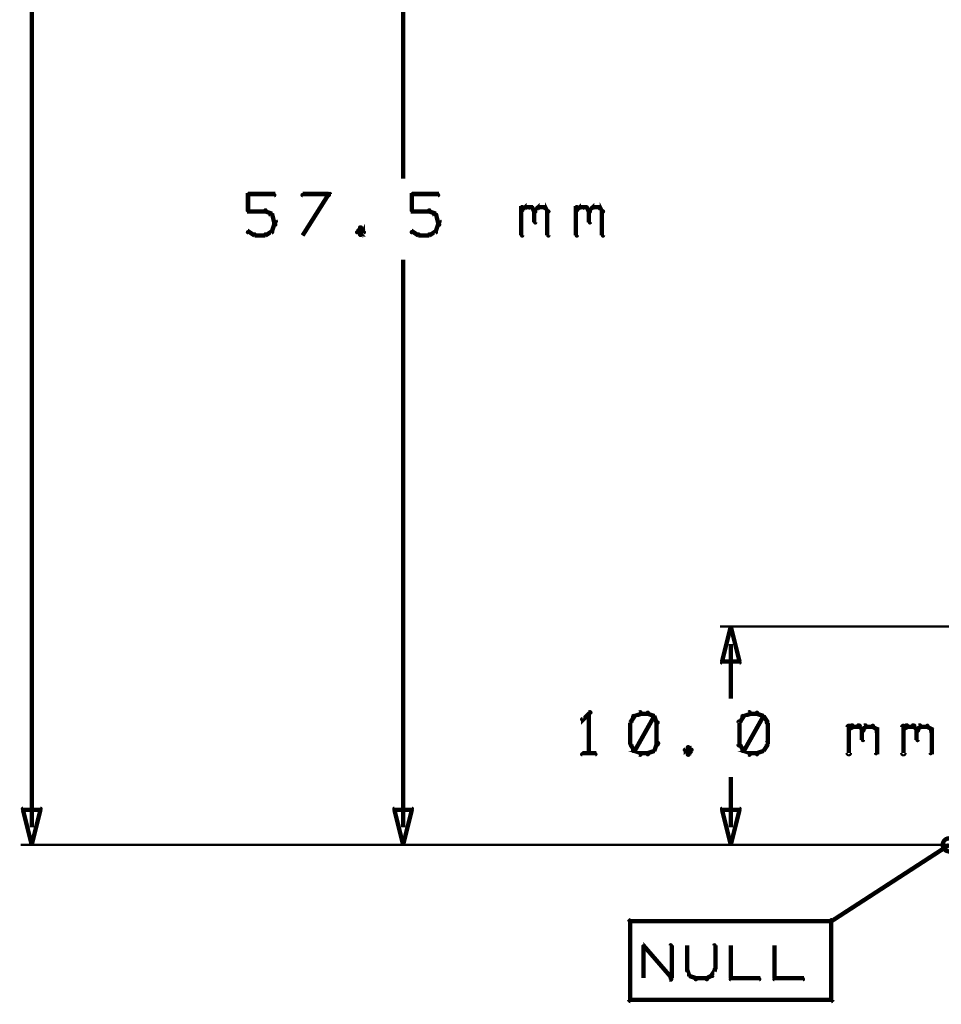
# Model space of a CAD drawing. Extents: x 26 to 524, y 33 to 520.
# Tile 20 of 95: x 33 to 75, y 226 to 271. Entities that reach past the tile are written whole.
import ezdxf

# ---------------------------------------------------------------- set-up
doc = ezdxf.new("R2010")
doc.units = 0
doc.layers.add('DIMENSIONS', color=3, linetype='CONTINUOUS')
doc.layers.add('DRAWING', color=1, linetype='CONTINUOUS')

msp = doc.modelspace()

# ---------------------------------------------------------------- linework, layer by layer
at = {"layer": 'DIMENSIONS', "color": 94}
for points in [[(33.5, 234.3, 0.1, 0.1, 1), (33.5, 234.3, 0, 0, 0), (33.5, 234.3, 0, 0, 0), (33.5, 234.3, 0.2, 0.2, 0), (33.5, 290.3, 0.2, 0.2, 0), (33.5, 290.3, 0, 0, 0), (33.5, 290.3, 0.1, 0.1, 0), (33.5, 290.3, 0.1, 0.1, 1), (33.5, 290.3, 0, 0, 0)], [(50.5, 290.2, 0.1, 0.1, 1), (50.5, 290.2, 0, 0, 0), (50.5, 290.2, 0, 0, 0), (50.5, 290.2, 0.2, 0.2, 0), (50.5, 264, 0.2, 0.2, 0), (50.5, 264, 0, 0, 0), (50.5, 264, 0.1, 0.1, 0), (50.5, 264, 0.1, 0.1, 1), (50.5, 264, 0, 0, 0)], [(43.4, 263.3, 0.1, 0.1, 1), (43.4, 263.2, 0, 0, 0), (43.4, 263.3, 0, 0, 0), (43.4, 263.3, 0.2, 0.2, 0), (44.6, 263.3, 0.2, 0.2, 0), (44.6, 263.3, 0, 0, 0), (44.6, 263.3, 0.1, 0.1, 0), (44.6, 263.2, 0.1, 0.1, 1), (44.6, 263.3, 0, 0, 0)], [(43.4, 262.5, 0.1, 0.1, 1), (43.5, 262.5, 0, 0, 0), (43.4, 262.5, 0, 0, 0), (43.4, 262.5, 0.2, 0.2, 0), (43.4, 263.3, 0.2, 0.2, 0), (43.4, 263.3, 0, 0, 0), (43.4, 263.3, 0.1, 0.1, 0), (43.5, 263.3, 0.1, 0.1, 1), (43.4, 263.3, 0, 0, 0)], [(47.1, 263.2, 0.1, 0.1, 1), (47.1, 263.3, 0, 0, 0), (47.1, 263.3, 0, 0, 0), (47.1, 263.3, 0.2, 0.2, 0), (45.9, 263.3, 0.2, 0.2, 0), (45.9, 263.3, 0, 0, 0), (45.9, 263.3, 0.1, 0.1, 0), (45.9, 263.3, 0.1, 0.1, 1), (45.9, 263.2, 0, 0, 0)], [(45.9, 261.4, 0.1, 0.1, 1), (45.9, 261.4, 0, 0, 0), (45.9, 261.4, 0, 0, 0), (45.9, 261.4, 0.2, 0.2, 0), (47.1, 263.3, 0.2, 0.2, 0), (47.1, 263.3, 0, 0, 0), (47.1, 263.3, 0.1, 0.1, 0), (47.2, 263.3, 0.1, 0.1, 1), (47.1, 263.3, 0, 0, 0)], [(50.9, 263.3, 0.1, 0.1, 1), (50.9, 263.2, 0, 0, 0), (50.9, 263.3, 0, 0, 0), (50.9, 263.3, 0.2, 0.2, 0), (52.1, 263.3, 0.2, 0.2, 0), (52.1, 263.3, 0, 0, 0), (52.1, 263.3, 0.1, 0.1, 0), (52.1, 263.2, 0.1, 0.1, 1), (52.1, 263.3, 0, 0, 0)], [(50.9, 262.5, 0.1, 0.1, 1), (51, 262.5, 0, 0, 0), (50.9, 262.5, 0, 0, 0), (50.9, 262.5, 0.2, 0.2, 0), (50.9, 263.3, 0.2, 0.2, 0), (50.9, 263.3, 0, 0, 0), (50.9, 263.3, 0.1, 0.1, 0), (51, 263.3, 0.1, 0.1, 1), (50.9, 263.3, 0, 0, 0)], [(55.9, 262.5, 0.1, 0.1, 1), (55.9, 262.5, 0, 0, 0), (55.9, 262.5, 0, 0, 0), (55.9, 262.5, 0.2, 0.2, 0), (56.1, 262.7, 0.2, 0.2, 0), (56.1, 262.7, 0, 0, 0), (56.1, 262.7, 0.1, 0.1, 0), (56.1, 262.6, 0.1, 0.1, 1), (56, 262.7, 0, 0, 0)], [(55.9, 261.4, 0.1, 0.1, 1), (56, 261.4, 0, 0, 0), (55.9, 261.4, 0, 0, 0), (55.9, 261.4, 0.2, 0.2, 0), (55.9, 262.7, 0.2, 0.2, 0), (55.9, 262.7, 0, 0, 0), (55.9, 262.7, 0.1, 0.1, 0), (56, 262.7, 0.1, 0.1, 1), (55.9, 262.7, 0, 0, 0)], [(56.4, 262.7, 0.1, 0.1, 1), (56.3, 262.6, 0, 0, 0), (56.4, 262.7, 0, 0, 0), (56.4, 262.7, 0.2, 0.2, 0), (56.5, 262.5, 0.2, 0.2, 0), (56.5, 262.5, 0, 0, 0), (56.5, 262.5, 0.1, 0.1, 0), (56.5, 262.5, 0.1, 0.1, 1), (56.6, 262.5, 0, 0, 0)], [(56.5, 262.5, 0.1, 0.1, 1), (56.6, 262.5, 0, 0, 0), (56.5, 262.5, 0, 0, 0), (56.5, 262.5, 0.2, 0.2, 0), (56.7, 262.7, 0.2, 0.2, 0), (56.7, 262.7, 0, 0, 0), (56.7, 262.7, 0.1, 0.1, 0), (56.7, 262.6, 0.1, 0.1, 1), (56.6, 262.7, 0, 0, 0)], [(57, 262.7, 0.1, 0.1, 1), (57, 262.6, 0, 0, 0), (57, 262.7, 0, 0, 0), (57, 262.7, 0.2, 0.2, 0), (57.1, 262.5, 0.2, 0.2, 0), (57.1, 262.5, 0, 0, 0), (57.1, 262.5, 0.1, 0.1, 0), (57.1, 262.5, 0.1, 0.1, 1), (57.2, 262.5, 0, 0, 0)], [(58.4, 262.5, 0.1, 0.1, 1), (58.4, 262.5, 0, 0, 0), (58.4, 262.5, 0, 0, 0), (58.4, 262.5, 0.2, 0.2, 0), (58.6, 262.7, 0.2, 0.2, 0), (58.6, 262.7, 0, 0, 0), (58.6, 262.7, 0.1, 0.1, 0), (58.6, 262.6, 0.1, 0.1, 1), (58.5, 262.7, 0, 0, 0)], [(58.4, 261.4, 0.1, 0.1, 1), (58.5, 261.4, 0, 0, 0), (58.4, 261.4, 0, 0, 0), (58.4, 261.4, 0.2, 0.2, 0), (58.4, 262.7, 0.2, 0.2, 0), (58.4, 262.7, 0, 0, 0), (58.4, 262.7, 0.1, 0.1, 0), (58.5, 262.7, 0.1, 0.1, 1), (58.4, 262.7, 0, 0, 0)], [(58.9, 262.7, 0.1, 0.1, 1), (58.8, 262.6, 0, 0, 0), (58.9, 262.7, 0, 0, 0), (58.9, 262.7, 0.2, 0.2, 0), (59, 262.5, 0.2, 0.2, 0), (59, 262.5, 0, 0, 0), (59, 262.5, 0.1, 0.1, 0), (59, 262.5, 0.1, 0.1, 1), (59.1, 262.5, 0, 0, 0)], [(59, 262.5, 0.1, 0.1, 1), (59.1, 262.5, 0, 0, 0), (59, 262.5, 0, 0, 0), (59, 262.5, 0.2, 0.2, 0), (59.2, 262.7, 0.2, 0.2, 0), (59.2, 262.7, 0, 0, 0), (59.2, 262.7, 0.1, 0.1, 0), (59.2, 262.6, 0.1, 0.1, 1), (59.1, 262.7, 0, 0, 0)], [(59.5, 262.7, 0.1, 0.1, 1), (59.5, 262.6, 0, 0, 0), (59.5, 262.7, 0, 0, 0), (59.5, 262.7, 0.2, 0.2, 0), (59.6, 262.5, 0.2, 0.2, 0), (59.6, 262.5, 0, 0, 0), (59.6, 262.5, 0.1, 0.1, 0), (59.6, 262.5, 0.1, 0.1, 1), (59.7, 262.5, 0, 0, 0)], [(44.2, 262.5, 0.1, 0.1, 1), (44.2, 262.6, 0, 0, 0), (44.2, 262.5, 0, 0, 0), (44.2, 262.5, 0.2, 0.2, 0), (43.4, 262.5, 0.2, 0.2, 0), (43.4, 262.5, 0, 0, 0), (43.4, 262.5, 0.1, 0.1, 0), (43.4, 262.6, 0.1, 0.1, 1), (43.4, 262.5, 0, 0, 0)], [(44.5, 262.3, 0.1, 0.1, 1), (44.5, 262.4, 0, 0, 0), (44.5, 262.4, 0, 0, 0), (44.5, 262.4, 0.2, 0.2, 0), (44.2, 262.5, 0.2, 0.2, 0), (44.2, 262.5, 0, 0, 0), (44.2, 262.5, 0.1, 0.1, 0), (44.2, 262.6, 0.1, 0.1, 1), (44.2, 262.5, 0, 0, 0)], [(44.6, 262, 0.1, 0.1, 1), (44.7, 262.1, 0, 0, 0), (44.6, 262, 0, 0, 0), (44.6, 262, 0.2, 0.2, 0), (44.5, 262.4, 0.2, 0.2, 0), (44.5, 262.4, 0, 0, 0), (44.5, 262.4, 0.1, 0.1, 0), (44.5, 262.4, 0.1, 0.1, 1), (44.4, 262.3, 0, 0, 0)], [(51.7, 262.5, 0.1, 0.1, 1), (51.7, 262.6, 0, 0, 0), (51.7, 262.5, 0, 0, 0), (51.7, 262.5, 0.2, 0.2, 0), (50.9, 262.5, 0.2, 0.2, 0), (50.9, 262.5, 0, 0, 0), (50.9, 262.5, 0.1, 0.1, 0), (50.9, 262.6, 0.1, 0.1, 1), (50.9, 262.5, 0, 0, 0)], [(52, 262.3, 0.1, 0.1, 1), (52, 262.4, 0, 0, 0), (52, 262.4, 0, 0, 0), (52, 262.4, 0.2, 0.2, 0), (51.7, 262.5, 0.2, 0.2, 0), (51.7, 262.5, 0, 0, 0), (51.7, 262.5, 0.1, 0.1, 0), (51.7, 262.6, 0.1, 0.1, 1), (51.7, 262.5, 0, 0, 0)], [(52.1, 262, 0.1, 0.1, 1), (52.2, 262.1, 0, 0, 0), (52.1, 262, 0, 0, 0), (52.1, 262, 0.2, 0.2, 0), (52, 262.4, 0.2, 0.2, 0), (52, 262.4, 0, 0, 0), (52, 262.4, 0.1, 0.1, 0), (52, 262.4, 0.1, 0.1, 1), (51.9, 262.3, 0, 0, 0)], [(56.1, 262.7, 0.1, 0.1, 1), (56.1, 262.6, 0, 0, 0), (56.1, 262.7, 0, 0, 0), (56.1, 262.7, 0.2, 0.2, 0), (56.4, 262.7, 0.2, 0.2, 0), (56.4, 262.7, 0, 0, 0), (56.4, 262.7, 0.1, 0.1, 0), (56.4, 262.6, 0.1, 0.1, 1), (56.4, 262.7, 0, 0, 0)], [(56.6, 262.5, 0.1, 0.1, 1), (56.5, 262.5, 0, 0, 0), (56.5, 262.5, 0, 0, 0), (56.5, 262.5, 0.2, 0.2, 0), (56.5, 262, 0.2, 0.2, 0), (56.5, 262, 0, 0, 0), (56.5, 262, 0.1, 0.1, 0), (56.5, 262, 0.1, 0.1, 1), (56.6, 262, 0, 0, 0)], [(56.7, 262.7, 0.1, 0.1, 1), (56.7, 262.6, 0, 0, 0), (56.7, 262.7, 0, 0, 0), (56.7, 262.7, 0.2, 0.2, 0), (57, 262.7, 0.2, 0.2, 0), (57, 262.7, 0, 0, 0), (57, 262.7, 0.1, 0.1, 0), (57, 262.6, 0.1, 0.1, 1), (57, 262.7, 0, 0, 0)], [(57.2, 262.5, 0.1, 0.1, 1), (57.1, 262.5, 0, 0, 0), (57.1, 262.5, 0, 0, 0), (57.1, 262.5, 0.2, 0.2, 0), (57.1, 261.4, 0.2, 0.2, 0), (57.1, 261.4, 0, 0, 0), (57.1, 261.4, 0.1, 0.1, 0), (57.1, 261.4, 0.1, 0.1, 1), (57.2, 261.4, 0, 0, 0)], [(58.6, 262.7, 0.1, 0.1, 1), (58.6, 262.6, 0, 0, 0), (58.6, 262.7, 0, 0, 0), (58.6, 262.7, 0.2, 0.2, 0), (58.9, 262.7, 0.2, 0.2, 0), (58.9, 262.7, 0, 0, 0), (58.9, 262.7, 0.1, 0.1, 0), (58.9, 262.6, 0.1, 0.1, 1), (58.9, 262.7, 0, 0, 0)], [(59.1, 262.5, 0.1, 0.1, 1), (59, 262.5, 0, 0, 0), (59, 262.5, 0, 0, 0), (59, 262.5, 0.2, 0.2, 0), (59, 262, 0.2, 0.2, 0), (59, 262, 0, 0, 0), (59, 262, 0.1, 0.1, 0), (59, 262, 0.1, 0.1, 1), (59.1, 262, 0, 0, 0)], [(59.2, 262.7, 0.1, 0.1, 1), (59.2, 262.6, 0, 0, 0), (59.2, 262.7, 0, 0, 0), (59.2, 262.7, 0.2, 0.2, 0), (59.5, 262.7, 0.2, 0.2, 0), (59.5, 262.7, 0, 0, 0), (59.5, 262.7, 0.1, 0.1, 0), (59.5, 262.6, 0.1, 0.1, 1), (59.5, 262.7, 0, 0, 0)], [(59.7, 262.5, 0.1, 0.1, 1), (59.6, 262.5, 0, 0, 0), (59.6, 262.5, 0, 0, 0), (59.6, 262.5, 0.2, 0.2, 0), (59.6, 261.4, 0.2, 0.2, 0), (59.6, 261.4, 0, 0, 0), (59.6, 261.4, 0.1, 0.1, 0), (59.6, 261.4, 0.1, 0.1, 1), (59.7, 261.4, 0, 0, 0)], [(44.4, 261.6, 0.1, 0.1, 1), (44.5, 261.6, 0, 0, 0), (44.5, 261.6, 0, 0, 0), (44.5, 261.6, 0.2, 0.2, 0), (44.6, 261.9, 0.2, 0.2, 0), (44.6, 261.9, 0, 0, 0), (44.6, 261.9, 0.1, 0.1, 0), (44.7, 261.9, 0.1, 0.1, 1), (44.6, 261.9, 0, 0, 0)], [(44.6, 261.9, 0.1, 0.1, 1), (44.7, 261.9, 0, 0, 0), (44.6, 261.9, 0, 0, 0), (44.6, 261.9, 0.2, 0.2, 0), (44.6, 262, 0.2, 0.2, 0), (44.6, 262, 0, 0, 0), (44.6, 262, 0.1, 0.1, 0), (44.7, 262, 0.1, 0.1, 1), (44.6, 262, 0, 0, 0)], [(48.6, 261.7, 0.1, 0.1, 1), (48.5, 261.8, 0, 0, 0), (48.6, 261.7, 0, 0, 0), (48.6, 261.7, 0.2, 0.2, 0), (48.4, 261.6, 0.2, 0.2, 0), (48.4, 261.6, 0, 0, 0), (48.4, 261.6, 0.1, 0.1, 0), (48.4, 261.6, 0.1, 0.1, 1), (48.4, 261.5, 0, 0, 0)], [(48.5, 261.5, 0.1, 0.1, 1), (48.6, 261.4, 0, 0, 0), (48.6, 261.4, 0, 0, 0), (48.6, 261.4, 0.2, 0.2, 0), (48.7, 261.6, 0.2, 0.2, 0), (48.7, 261.6, 0, 0, 0), (48.7, 261.6, 0.1, 0.1, 0), (48.7, 261.5, 0.1, 0.1, 1), (48.7, 261.6, 0, 0, 0)], [(48.7, 261.5, 0.1, 0.1, 1), (48.7, 261.6, 0, 0, 0), (48.7, 261.6, 0, 0, 0), (48.7, 261.6, 0.2, 0.2, 0), (48.6, 261.7, 0.2, 0.2, 0), (48.6, 261.7, 0, 0, 0), (48.6, 261.7, 0.1, 0.1, 0), (48.6, 261.8, 0.1, 0.1, 1), (48.5, 261.7, 0, 0, 0)], [(51.9, 261.6, 0.1, 0.1, 1), (52, 261.6, 0, 0, 0), (52, 261.6, 0, 0, 0), (52, 261.6, 0.2, 0.2, 0), (52.1, 261.9, 0.2, 0.2, 0), (52.1, 261.9, 0, 0, 0), (52.1, 261.9, 0.1, 0.1, 0), (52.2, 261.9, 0.1, 0.1, 1), (52.1, 261.9, 0, 0, 0)], [(52.1, 261.9, 0.1, 0.1, 1), (52.2, 261.9, 0, 0, 0), (52.1, 261.9, 0, 0, 0), (52.1, 261.9, 0.2, 0.2, 0), (52.1, 262, 0.2, 0.2, 0), (52.1, 262, 0, 0, 0), (52.1, 262, 0.1, 0.1, 0), (52.2, 262, 0.1, 0.1, 1), (52.1, 262, 0, 0, 0)], [(43.4, 261.6, 0.1, 0.1, 1), (43.4, 261.5, 0, 0, 0), (43.4, 261.6, 0, 0, 0), (43.4, 261.6, 0.2, 0.2, 0), (43.7, 261.4, 0.2, 0.2, 0), (43.7, 261.4, 0, 0, 0), (43.7, 261.4, 0.1, 0.1, 0), (43.7, 261.4, 0.1, 0.1, 1), (43.7, 261.5, 0, 0, 0)], [(43.7, 261.5, 0.1, 0.1, 1), (43.7, 261.4, 0, 0, 0), (43.7, 261.4, 0, 0, 0), (43.7, 261.4, 0.2, 0.2, 0), (44.2, 261.4, 0.2, 0.2, 0), (44.2, 261.4, 0, 0, 0), (44.2, 261.4, 0.1, 0.1, 0), (44.2, 261.4, 0.1, 0.1, 1), (44.2, 261.5, 0, 0, 0)], [(44.2, 261.5, 0.1, 0.1, 1), (44.2, 261.4, 0, 0, 0), (44.2, 261.4, 0, 0, 0), (44.2, 261.4, 0.2, 0.2, 0), (44.5, 261.6, 0.2, 0.2, 0), (44.5, 261.6, 0, 0, 0), (44.5, 261.6, 0.1, 0.1, 0), (44.5, 261.5, 0.1, 0.1, 1), (44.5, 261.6, 0, 0, 0)], [(48.4, 261.6, 0.1, 0.1, 1), (48.4, 261.5, 0, 0, 0), (48.4, 261.6, 0, 0, 0), (48.4, 261.6, 0.2, 0.2, 0), (48.6, 261.4, 0.2, 0.2, 0), (48.6, 261.4, 0, 0, 0), (48.6, 261.4, 0.1, 0.1, 0), (48.5, 261.4, 0.1, 0.1, 1), (48.6, 261.5, 0, 0, 0)], [(50.9, 261.6, 0.1, 0.1, 1), (50.9, 261.5, 0, 0, 0), (50.9, 261.6, 0, 0, 0), (50.9, 261.6, 0.2, 0.2, 0), (51.2, 261.4, 0.2, 0.2, 0), (51.2, 261.4, 0, 0, 0), (51.2, 261.4, 0.1, 0.1, 0), (51.2, 261.4, 0.1, 0.1, 1), (51.2, 261.5, 0, 0, 0)], [(51.2, 261.5, 0.1, 0.1, 1), (51.2, 261.4, 0, 0, 0), (51.2, 261.4, 0, 0, 0), (51.2, 261.4, 0.2, 0.2, 0), (51.7, 261.4, 0.2, 0.2, 0), (51.7, 261.4, 0, 0, 0), (51.7, 261.4, 0.1, 0.1, 0), (51.7, 261.4, 0.1, 0.1, 1), (51.7, 261.5, 0, 0, 0)], [(51.7, 261.5, 0.1, 0.1, 1), (51.7, 261.4, 0, 0, 0), (51.7, 261.4, 0, 0, 0), (51.7, 261.4, 0.2, 0.2, 0), (52, 261.6, 0.2, 0.2, 0), (52, 261.6, 0, 0, 0), (52, 261.6, 0.1, 0.1, 0), (52, 261.5, 0.1, 0.1, 1), (52, 261.6, 0, 0, 0)], [(50.5, 234.3, 0.1, 0.1, 1), (50.5, 234.3, 0, 0, 0), (50.5, 234.3, 0, 0, 0), (50.5, 234.3, 0.2, 0.2, 0), (50.5, 260.3, 0.2, 0.2, 0), (50.5, 260.3, 0, 0, 0), (50.5, 260.3, 0.1, 0.1, 0), (50.5, 260.3, 0.1, 0.1, 1), (50.5, 260.3, 0, 0, 0)], [(185.6, 243.5, 0.1, 0.1, 1), (185.6, 243.5, 0, 0, 0), (185.6, 243.5, 0, 0, 0), (185.6, 243.5, 0.1, 0.1, 0), (65, 243.5, 0.1, 0.1, 0), (65, 243.5, 0, 0, 0), (65, 243.5, 0.1, 0.1, 0), (65, 243.5, 0.1, 0.1, 1), (65, 243.5, 0, 0, 0)], [(65.5, 242.7, 0.1, 0.1, 1), (65.5, 242.7, 0, 0, 0), (65.5, 242.7, 0, 0, 0), (65.5, 242.7, 0.2, 0.2, 0), (65.5, 240.2, 0.2, 0.2, 0), (65.5, 240.2, 0, 0, 0), (65.5, 240.2, 0.1, 0.1, 0), (65.5, 240.2, 0.1, 0.1, 1), (65.5, 240.2, 0, 0, 0)], [(59.1, 239.5, 0.1, 0.1, 1), (59, 239.6, 0, 0, 0), (59, 239.5, 0, 0, 0), (59, 239.5, 0.2, 0.2, 0), (58.7, 239.2, 0.2, 0.2, 0), (58.7, 239.2, 0, 0, 0), (58.7, 239.2, 0.1, 0.1, 0), (58.7, 239.3, 0.1, 0.1, 1), (58.7, 239.2, 0, 0, 0)], [(59, 237.7, 0.1, 0.1, 1), (59.1, 237.7, 0, 0, 0), (59, 237.7, 0, 0, 0), (59, 237.7, 0.2, 0.2, 0), (59, 239.5, 0.2, 0.2, 0), (59, 239.5, 0, 0, 0), (59, 239.5, 0.1, 0.1, 0), (59.1, 239.5, 0.1, 0.1, 1), (59, 239.5, 0, 0, 0)], [(61.1, 239.4, 0.1, 0.1, 1), (61, 239.4, 0, 0, 0), (61.1, 239.4, 0, 0, 0), (61.1, 239.4, 0.2, 0.2, 0), (60.9, 239.1, 0.2, 0.2, 0), (60.9, 239.1, 0, 0, 0), (60.9, 239.1, 0.1, 0.1, 0), (60.9, 239.1, 0.1, 0.1, 1), (60.9, 239.1, 0, 0, 0)], [(61.4, 239.5, 0.1, 0.1, 1), (61.3, 239.6, 0, 0, 0), (61.4, 239.5, 0, 0, 0), (61.4, 239.5, 0.2, 0.2, 0), (61.1, 239.4, 0.2, 0.2, 0), (61.1, 239.4, 0, 0, 0), (61.1, 239.4, 0.1, 0.1, 0), (61, 239.4, 0.1, 0.1, 1), (61.1, 239.3, 0, 0, 0)], [(61, 237.9, 0.1, 0.1, 1), (61.1, 237.8, 0, 0, 0), (61.1, 237.8, 0, 0, 0), (61.1, 237.8, 0.2, 0.2, 0), (62, 239.4, 0.2, 0.2, 0), (62, 239.4, 0, 0, 0), (62, 239.4, 0.1, 0.1, 0), (62, 239.4, 0.1, 0.1, 1), (62, 239.4, 0, 0, 0)], [(61.7, 239.5, 0.1, 0.1, 1), (61.7, 239.6, 0, 0, 0), (61.7, 239.5, 0, 0, 0), (61.7, 239.5, 0.2, 0.2, 0), (61.4, 239.5, 0.2, 0.2, 0), (61.4, 239.5, 0, 0, 0), (61.4, 239.5, 0.1, 0.1, 0), (61.4, 239.6, 0.1, 0.1, 1), (61.4, 239.5, 0, 0, 0)], [(62, 239.3, 0.1, 0.1, 1), (62, 239.4, 0, 0, 0), (62, 239.4, 0, 0, 0), (62, 239.4, 0.2, 0.2, 0), (61.7, 239.5, 0.2, 0.2, 0), (61.7, 239.5, 0, 0, 0), (61.7, 239.5, 0.1, 0.1, 0), (61.7, 239.6, 0.1, 0.1, 1), (61.7, 239.5, 0, 0, 0)], [(62.1, 239.1, 0.1, 0.1, 1), (62.2, 239.1, 0, 0, 0), (62.1, 239.1, 0, 0, 0), (62.1, 239.1, 0.2, 0.2, 0), (62, 239.4, 0.2, 0.2, 0), (62, 239.4, 0, 0, 0), (62, 239.4, 0.1, 0.1, 0), (62, 239.4, 0.1, 0.1, 1), (61.9, 239.4, 0, 0, 0)], [(66.1, 239.4, 0.1, 0.1, 1), (66, 239.4, 0, 0, 0), (66.1, 239.4, 0, 0, 0), (66.1, 239.4, 0.2, 0.2, 0), (65.9, 239.1, 0.2, 0.2, 0), (65.9, 239.1, 0, 0, 0), (65.9, 239.1, 0.1, 0.1, 0), (65.9, 239.1, 0.1, 0.1, 1), (65.9, 239.1, 0, 0, 0)], [(66.4, 239.5, 0.1, 0.1, 1), (66.3, 239.6, 0, 0, 0), (66.4, 239.5, 0, 0, 0), (66.4, 239.5, 0.2, 0.2, 0), (66.1, 239.4, 0.2, 0.2, 0), (66.1, 239.4, 0, 0, 0), (66.1, 239.4, 0.1, 0.1, 0), (66, 239.4, 0.1, 0.1, 1), (66.1, 239.3, 0, 0, 0)], [(66, 237.9, 0.1, 0.1, 1), (66.1, 237.8, 0, 0, 0), (66.1, 237.8, 0, 0, 0), (66.1, 237.8, 0.2, 0.2, 0), (67, 239.4, 0.2, 0.2, 0), (67, 239.4, 0, 0, 0), (67, 239.4, 0.1, 0.1, 0), (67, 239.4, 0.1, 0.1, 1), (67, 239.4, 0, 0, 0)], [(66.7, 239.5, 0.1, 0.1, 1), (66.7, 239.6, 0, 0, 0), (66.7, 239.5, 0, 0, 0), (66.7, 239.5, 0.2, 0.2, 0), (66.4, 239.5, 0.2, 0.2, 0), (66.4, 239.5, 0, 0, 0), (66.4, 239.5, 0.1, 0.1, 0), (66.4, 239.6, 0.1, 0.1, 1), (66.4, 239.5, 0, 0, 0)], [(67, 239.3, 0.1, 0.1, 1), (67, 239.4, 0, 0, 0), (67, 239.4, 0, 0, 0), (67, 239.4, 0.2, 0.2, 0), (66.7, 239.5, 0.2, 0.2, 0), (66.7, 239.5, 0, 0, 0), (66.7, 239.5, 0.1, 0.1, 0), (66.7, 239.6, 0.1, 0.1, 1), (66.7, 239.5, 0, 0, 0)], [(67.1, 239.1, 0.1, 0.1, 1), (67.2, 239.1, 0, 0, 0), (67.2, 239.1, 0, 0, 0), (67.2, 239.1, 0.2, 0.2, 0), (67, 239.4, 0.2, 0.2, 0), (67, 239.4, 0, 0, 0), (67, 239.4, 0.1, 0.1, 0), (67, 239.4, 0.1, 0.1, 1), (66.9, 239.4, 0, 0, 0)], [(61, 239.1, 0.1, 0.1, 1), (60.9, 239.1, 0, 0, 0), (60.9, 239.1, 0, 0, 0), (60.9, 239.1, 0.2, 0.2, 0), (60.9, 238.1, 0.2, 0.2, 0), (60.9, 238.1, 0, 0, 0), (60.9, 238.1, 0.1, 0.1, 0), (60.9, 238.1, 0.1, 0.1, 1), (61, 238.1, 0, 0, 0)], [(62.1, 238.1, 0.1, 0.1, 1), (62.2, 238.1, 0, 0, 0), (62.1, 238.1, 0, 0, 0), (62.1, 238.1, 0.2, 0.2, 0), (62.1, 239.1, 0.2, 0.2, 0), (62.1, 239.1, 0, 0, 0), (62.1, 239.1, 0.1, 0.1, 0), (62.2, 239.1, 0.1, 0.1, 1), (62.1, 239.1, 0, 0, 0)], [(66, 239.1, 0.1, 0.1, 1), (65.8, 239.1, 0, 0, 0), (65.9, 239.1, 0, 0, 0), (65.9, 239.1, 0.2, 0.2, 0), (65.9, 238.1, 0.2, 0.2, 0), (65.9, 238.1, 0, 0, 0), (65.9, 238.1, 0.1, 0.1, 0), (65.8, 238.1, 0.1, 0.1, 1), (66, 238.1, 0, 0, 0)], [(67.1, 238.1, 0.1, 0.1, 1), (67.2, 238.1, 0, 0, 0), (67.2, 238.1, 0, 0, 0), (67.2, 238.1, 0.2, 0.2, 0), (67.2, 239.1, 0.2, 0.2, 0), (67.2, 239.1, 0, 0, 0), (67.2, 239.1, 0.1, 0.1, 0), (67.2, 239.1, 0.1, 0.1, 1), (67.1, 239.1, 0, 0, 0)], [(70.8, 237.7, 0.1, 0.1, 1), (71, 237.7, 0, 0, 0), (70.9, 237.7, 0, 0, 0), (70.9, 237.7, 0.2, 0.2, 0), (70.9, 238.9, 0.2, 0.2, 0), (70.9, 238.9, 0, 0, 0), (70.9, 238.9, 0.1, 0.1, 0), (71, 238.9, 0.1, 0.1, 1), (70.8, 238.9, 0, 0, 0)], [(70.9, 238.8, 0.1, 0.1, 1), (70.9, 238.7, 0, 0, 0), (70.9, 238.8, 0, 0, 0), (70.9, 238.8, 0.2, 0.2, 0), (71.1, 238.9, 0.2, 0.2, 0), (71.1, 238.9, 0, 0, 0), (71.1, 238.9, 0.1, 0.1, 0), (71.1, 238.9, 0.1, 0.1, 1), (71, 239, 0, 0, 0)], [(71.1, 239, 0.1, 0.1, 1), (71.1, 238.9, 0, 0, 0), (71.1, 238.9, 0, 0, 0), (71.1, 238.9, 0.2, 0.2, 0), (71.4, 238.9, 0.2, 0.2, 0), (71.4, 238.9, 0, 0, 0), (71.4, 238.9, 0.1, 0.1, 0), (71.4, 238.9, 0.1, 0.1, 1), (71.4, 239, 0, 0, 0)], [(71.4, 239, 0.1, 0.1, 1), (71.3, 238.9, 0, 0, 0), (71.4, 238.9, 0, 0, 0), (71.4, 238.9, 0.2, 0.2, 0), (71.5, 238.8, 0.2, 0.2, 0), (71.5, 238.8, 0, 0, 0), (71.5, 238.8, 0.1, 0.1, 0), (71.5, 238.7, 0.1, 0.1, 1), (71.6, 238.8, 0, 0, 0)], [(71.5, 238.8, 0.1, 0.1, 1), (71.6, 238.7, 0, 0, 0), (71.5, 238.8, 0, 0, 0), (71.5, 238.8, 0.2, 0.2, 0), (71.7, 238.9, 0.2, 0.2, 0), (71.7, 238.9, 0, 0, 0), (71.7, 238.9, 0.1, 0.1, 0), (71.7, 238.9, 0.1, 0.1, 1), (71.6, 239, 0, 0, 0)], [(71.6, 238.8, 0.1, 0.1, 1), (71.5, 238.8, 0, 0, 0), (71.5, 238.8, 0, 0, 0), (71.5, 238.8, 0.2, 0.2, 0), (71.5, 238.3, 0.2, 0.2, 0), (71.5, 238.3, 0, 0, 0), (71.5, 238.3, 0.1, 0.1, 0), (71.5, 238.3, 0.1, 0.1, 1), (71.6, 238.3, 0, 0, 0)], [(71.7, 239, 0.1, 0.1, 1), (71.7, 238.9, 0, 0, 0), (71.7, 238.9, 0, 0, 0), (71.7, 238.9, 0.2, 0.2, 0), (72, 238.9, 0.2, 0.2, 0), (72, 238.9, 0, 0, 0), (72, 238.9, 0.1, 0.1, 0), (72, 238.9, 0.1, 0.1, 1), (72, 239, 0, 0, 0)], [(72, 239, 0.1, 0.1, 1), (72, 238.9, 0, 0, 0), (72, 238.9, 0, 0, 0), (72, 238.9, 0.2, 0.2, 0), (72.2, 238.8, 0.2, 0.2, 0), (72.2, 238.8, 0, 0, 0), (72.2, 238.8, 0.1, 0.1, 0), (72.1, 238.7, 0.1, 0.1, 1), (72.2, 238.8, 0, 0, 0)], [(72.2, 238.8, 0.1, 0.1, 1), (72.1, 238.8, 0, 0, 0), (72.2, 238.8, 0, 0, 0), (72.2, 238.8, 0.2, 0.2, 0), (72.2, 237.7, 0.2, 0.2, 0), (72.2, 237.7, 0, 0, 0), (72.2, 237.7, 0.1, 0.1, 0), (72.1, 237.7, 0.1, 0.1, 1), (72.2, 237.7, 0, 0, 0)], [(73.3, 237.7, 0.1, 0.1, 1), (73.5, 237.7, 0, 0, 0), (73.4, 237.7, 0, 0, 0), (73.4, 237.7, 0.2, 0.2, 0), (73.4, 238.9, 0.2, 0.2, 0), (73.4, 238.9, 0, 0, 0), (73.4, 238.9, 0.1, 0.1, 0), (73.5, 238.9, 0.1, 0.1, 1), (73.3, 238.9, 0, 0, 0)], [(73.4, 238.8, 0.1, 0.1, 1), (73.4, 238.7, 0, 0, 0), (73.4, 238.8, 0, 0, 0), (73.4, 238.8, 0.2, 0.2, 0), (73.6, 238.9, 0.2, 0.2, 0), (73.6, 238.9, 0, 0, 0), (73.6, 238.9, 0.1, 0.1, 0), (73.6, 238.9, 0.1, 0.1, 1), (73.5, 239, 0, 0, 0)], [(73.6, 239, 0.1, 0.1, 1), (73.6, 238.9, 0, 0, 0), (73.6, 238.9, 0, 0, 0), (73.6, 238.9, 0.2, 0.2, 0), (73.9, 238.9, 0.2, 0.2, 0), (73.9, 238.9, 0, 0, 0), (73.9, 238.9, 0.1, 0.1, 0), (73.9, 238.9, 0.1, 0.1, 1), (73.9, 239, 0, 0, 0)], [(73.9, 239, 0.1, 0.1, 1), (73.8, 238.9, 0, 0, 0), (73.9, 238.9, 0, 0, 0), (73.9, 238.9, 0.2, 0.2, 0), (74, 238.8, 0.2, 0.2, 0), (74, 238.8, 0, 0, 0), (74, 238.8, 0.1, 0.1, 0), (74, 238.7, 0.1, 0.1, 1), (74.1, 238.8, 0, 0, 0)], [(74, 238.8, 0.1, 0.1, 1), (74.1, 238.7, 0, 0, 0), (74, 238.8, 0, 0, 0), (74, 238.8, 0.2, 0.2, 0), (74.2, 238.9, 0.2, 0.2, 0), (74.2, 238.9, 0, 0, 0), (74.2, 238.9, 0.1, 0.1, 0), (74.2, 238.9, 0.1, 0.1, 1), (74.1, 239, 0, 0, 0)], [(74.1, 238.8, 0.1, 0.1, 1), (74, 238.8, 0, 0, 0), (74, 238.8, 0, 0, 0), (74, 238.8, 0.2, 0.2, 0), (74, 238.3, 0.2, 0.2, 0), (74, 238.3, 0, 0, 0), (74, 238.3, 0.1, 0.1, 0), (74, 238.3, 0.1, 0.1, 1), (74.1, 238.3, 0, 0, 0)], [(74.2, 239, 0.1, 0.1, 1), (74.2, 238.9, 0, 0, 0), (74.2, 238.9, 0, 0, 0), (74.2, 238.9, 0.2, 0.2, 0), (74.5, 238.9, 0.2, 0.2, 0), (74.5, 238.9, 0, 0, 0), (74.5, 238.9, 0.1, 0.1, 0), (74.5, 238.9, 0.1, 0.1, 1), (74.5, 239, 0, 0, 0)], [(74.5, 239, 0.1, 0.1, 1), (74.5, 238.9, 0, 0, 0), (74.5, 238.9, 0, 0, 0), (74.5, 238.9, 0.2, 0.2, 0), (74.7, 238.8, 0.2, 0.2, 0), (74.7, 238.8, 0, 0, 0), (74.7, 238.8, 0.1, 0.1, 0), (74.6, 238.7, 0.1, 0.1, 1), (74.7, 238.8, 0, 0, 0)], [(74.7, 238.8, 0.1, 0.1, 1), (74.6, 238.8, 0, 0, 0), (74.7, 238.8, 0, 0, 0), (74.7, 238.8, 0.2, 0.2, 0), (74.7, 237.7, 0.2, 0.2, 0), (74.7, 237.7, 0, 0, 0), (74.7, 237.7, 0.1, 0.1, 0), (74.6, 237.7, 0.1, 0.1, 1), (74.7, 237.7, 0, 0, 0)], [(60.9, 238.2, 0.1, 0.1, 1), (60.9, 238.1, 0, 0, 0), (60.9, 238.1, 0, 0, 0), (60.9, 238.1, 0.2, 0.2, 0), (61.1, 237.8, 0.2, 0.2, 0), (61.1, 237.8, 0, 0, 0), (61.1, 237.8, 0.1, 0.1, 0), (61, 237.8, 0.1, 0.1, 1), (61.1, 237.8, 0, 0, 0)], [(61.9, 237.8, 0.1, 0.1, 1), (62, 237.8, 0, 0, 0), (62, 237.8, 0, 0, 0), (62, 237.8, 0.2, 0.2, 0), (62.1, 238.1, 0.2, 0.2, 0), (62.1, 238.1, 0, 0, 0), (62.1, 238.1, 0.1, 0.1, 0), (62.2, 238.1, 0.1, 0.1, 1), (62.1, 238.2, 0, 0, 0)], [(63.6, 237.9, 0.1, 0.1, 1), (63.5, 238, 0, 0, 0), (63.6, 238, 0, 0, 0), (63.6, 238, 0.2, 0.2, 0), (63.4, 237.8, 0.2, 0.2, 0), (63.4, 237.8, 0, 0, 0), (63.4, 237.8, 0.1, 0.1, 0), (63.4, 237.9, 0.1, 0.1, 1), (63.4, 237.8, 0, 0, 0)], [(63.7, 237.8, 0.1, 0.1, 1), (63.7, 237.9, 0, 0, 0), (63.7, 237.8, 0, 0, 0), (63.7, 237.8, 0.2, 0.2, 0), (63.6, 238, 0.2, 0.2, 0), (63.6, 238, 0, 0, 0), (63.6, 238, 0.1, 0.1, 0), (63.6, 238, 0.1, 0.1, 1), (63.5, 237.9, 0, 0, 0)], [(65.9, 238.2, 0.1, 0.1, 1), (65.9, 238.1, 0, 0, 0), (65.9, 238.1, 0, 0, 0), (65.9, 238.1, 0.2, 0.2, 0), (66.1, 237.8, 0.2, 0.2, 0), (66.1, 237.8, 0, 0, 0), (66.1, 237.8, 0.1, 0.1, 0), (66, 237.8, 0.1, 0.1, 1), (66.1, 237.8, 0, 0, 0)], [(66.9, 237.8, 0.1, 0.1, 1), (67, 237.8, 0, 0, 0), (67, 237.8, 0, 0, 0), (67, 237.8, 0.2, 0.2, 0), (67.2, 238.1, 0.2, 0.2, 0), (67.2, 238.1, 0, 0, 0), (67.2, 238.1, 0.1, 0.1, 0), (67.2, 238.1, 0.1, 0.1, 1), (67.1, 238.2, 0, 0, 0)], [(58.7, 237.7, 0.1, 0.1, 1), (58.7, 237.6, 0, 0, 0), (58.7, 237.7, 0, 0, 0), (58.7, 237.7, 0.2, 0.2, 0), (59.3, 237.7, 0.2, 0.2, 0), (59.3, 237.7, 0, 0, 0), (59.3, 237.7, 0.1, 0.1, 0), (59.3, 237.6, 0.1, 0.1, 1), (59.3, 237.7, 0, 0, 0)], [(61.1, 237.9, 0.1, 0.1, 1), (61, 237.8, 0, 0, 0), (61.1, 237.8, 0, 0, 0), (61.1, 237.8, 0.2, 0.2, 0), (61.4, 237.7, 0.2, 0.2, 0), (61.4, 237.7, 0, 0, 0), (61.4, 237.7, 0.1, 0.1, 0), (61.3, 237.6, 0.1, 0.1, 1), (61.4, 237.7, 0, 0, 0)], [(61.4, 237.7, 0.1, 0.1, 1), (61.4, 237.6, 0, 0, 0), (61.4, 237.7, 0, 0, 0), (61.4, 237.7, 0.2, 0.2, 0), (61.7, 237.7, 0.2, 0.2, 0), (61.7, 237.7, 0, 0, 0), (61.7, 237.7, 0.1, 0.1, 0), (61.7, 237.6, 0.1, 0.1, 1), (61.7, 237.7, 0, 0, 0)], [(61.7, 237.7, 0.1, 0.1, 1), (61.7, 237.6, 0, 0, 0), (61.7, 237.7, 0, 0, 0), (61.7, 237.7, 0.2, 0.2, 0), (62, 237.8, 0.2, 0.2, 0), (62, 237.8, 0, 0, 0), (62, 237.8, 0.1, 0.1, 0), (62, 237.8, 0.1, 0.1, 1), (62, 237.9, 0, 0, 0)], [(63.4, 237.9, 0.1, 0.1, 1), (63.4, 237.8, 0, 0, 0), (63.4, 237.8, 0, 0, 0), (63.4, 237.8, 0.2, 0.2, 0), (63.6, 237.7, 0.2, 0.2, 0), (63.6, 237.7, 0, 0, 0), (63.6, 237.7, 0.1, 0.1, 0), (63.5, 237.6, 0.1, 0.1, 1), (63.6, 237.7, 0, 0, 0)], [(63.5, 237.7, 0.1, 0.1, 1), (63.6, 237.6, 0, 0, 0), (63.6, 237.7, 0, 0, 0), (63.6, 237.7, 0.2, 0.2, 0), (63.7, 237.8, 0.2, 0.2, 0), (63.7, 237.8, 0, 0, 0), (63.7, 237.8, 0.1, 0.1, 0), (63.7, 237.8, 0.1, 0.1, 1), (63.7, 237.9, 0, 0, 0)], [(66.1, 237.9, 0.1, 0.1, 1), (66, 237.8, 0, 0, 0), (66.1, 237.8, 0, 0, 0), (66.1, 237.8, 0.2, 0.2, 0), (66.4, 237.7, 0.2, 0.2, 0), (66.4, 237.7, 0, 0, 0), (66.4, 237.7, 0.1, 0.1, 0), (66.3, 237.6, 0.1, 0.1, 1), (66.4, 237.7, 0, 0, 0)], [(66.4, 237.7, 0.1, 0.1, 1), (66.4, 237.6, 0, 0, 0), (66.4, 237.7, 0, 0, 0), (66.4, 237.7, 0.2, 0.2, 0), (66.7, 237.7, 0.2, 0.2, 0), (66.7, 237.7, 0, 0, 0), (66.7, 237.7, 0.1, 0.1, 0), (66.7, 237.6, 0.1, 0.1, 1), (66.7, 237.7, 0, 0, 0)], [(66.7, 237.7, 0.1, 0.1, 1), (66.7, 237.6, 0, 0, 0), (66.7, 237.7, 0, 0, 0), (66.7, 237.7, 0.2, 0.2, 0), (67, 237.8, 0.2, 0.2, 0), (67, 237.8, 0, 0, 0), (67, 237.8, 0.1, 0.1, 0), (67, 237.8, 0.1, 0.1, 1), (67, 237.9, 0, 0, 0)], [(65.5, 234.3, 0.1, 0.1, 1), (65.5, 234.3, 0, 0, 0), (65.5, 234.3, 0, 0, 0), (65.5, 234.3, 0.2, 0.2, 0), (65.5, 236.6, 0.2, 0.2, 0), (65.5, 236.6, 0, 0, 0), (65.5, 236.6, 0.1, 0.1, 0), (65.5, 236.6, 0.1, 0.1, 1), (65.5, 236.6, 0, 0, 0)], [(225.5, 233.5, 0.1, 0.1, 1), (225.5, 233.5, 0, 0, 0), (225.5, 233.5, 0, 0, 0), (225.5, 233.5, 0.1, 0.1, 0), (33, 233.5, 0.1, 0.1, 0), (33, 233.5, 0, 0, 0), (33, 233.5, 0.1, 0.1, 0), (33, 233.5, 0.1, 0.1, 1), (33, 233.5, 0, 0, 0)], [(228.5, 233.5, 0.1, 0.1, 1), (228.5, 233.5, 0, 0, 0), (228.5, 233.5, 0, 0, 0), (228.5, 233.5, 0.1, 0.1, 0), (50, 233.5, 0.1, 0.1, 0), (50, 233.5, 0, 0, 0), (50, 233.5, 0.1, 0.1, 0), (50, 233.5, 0.1, 0.1, 1), (50, 233.5, 0, 0, 0)], [(185.5, 233.5, 0.1, 0.1, 1), (185.5, 233.5, 0, 0, 0), (185.5, 233.5, 0, 0, 0), (185.5, 233.5, 0.1, 0.1, 0), (65, 233.5, 0.1, 0.1, 0), (65, 233.5, 0, 0, 0), (65, 233.5, 0.1, 0.1, 0), (65, 233.5, 0.1, 0.1, 1), (65, 233.5, 0, 0, 0)]]:
    msp.add_lwpolyline(points, format="xyseb", dxfattribs=at)
for points in [[(65.5, 243.5, 0.1, 0.1, 1), (65.5, 243.5, 0, 0, 0), (65.5, 243.5, 0, 0, 0), (65.5, 243.5, 0.2, 0.2, 0), (65.9, 241.9, 0, 0, 0), (65.9, 241.9, 0.1, 0.1, 0), (65.9, 241.9, 0.1, 0.1, 1), (65.9, 241.9, 0, 0, 0), (65.9, 241.8, 0.1, 0.1, 1), (65.9, 241.9, 0, 0, 0), (65.9, 241.9, 0, 0, 0), (65.9, 241.9, 0.2, 0.2, 0), (65.1, 241.9, 0, 0, 0), (65.1, 241.9, 0.1, 0.1, 0), (65.1, 241.9, 0.1, 0.1, 1), (65.1, 241.8, 0, 0, 0), (65.1, 241.9, 0.1, 0.1, 1), (65.1, 241.9, 0, 0, 0), (65.1, 241.9, 0, 0, 0), (65.1, 241.9, 0.2, 0.2, 0), (65.5, 243.5, 0.2, 0.2, 0), (65.5, 243.5, 0, 0, 0), (65.5, 243.5, 0.1, 0.1, 0), (65.5, 243.5, 0.1, 0.1, 1), (65.5, 243.5, 0, 0, 0)], [(33.5, 233.5, 0.1, 0.1, 1), (33.5, 233.5, 0, 0, 0), (33.5, 233.5, 0, 0, 0), (33.5, 233.5, 0.2, 0.2, 0), (33.1, 235.1, 0, 0, 0), (33.1, 235.1, 0.1, 0.1, 0), (33.1, 235.1, 0.1, 0.1, 1), (33.1, 235.1, 0, 0, 0), (33.1, 235.2, 0.1, 0.1, 1), (33.1, 235.1, 0, 0, 0), (33.1, 235.1, 0, 0, 0), (33.1, 235.1, 0.2, 0.2, 0), (33.9, 235.1, 0, 0, 0), (33.9, 235.1, 0.1, 0.1, 0), (33.9, 235.1, 0.1, 0.1, 1), (33.9, 235.2, 0, 0, 0), (33.9, 235.1, 0.1, 0.1, 1), (33.9, 235.1, 0, 0, 0), (33.9, 235.1, 0, 0, 0), (33.9, 235.1, 0.2, 0.2, 0), (33.5, 233.5, 0.2, 0.2, 0), (33.5, 233.5, 0, 0, 0), (33.5, 233.5, 0.1, 0.1, 0), (33.5, 233.5, 0.1, 0.1, 1), (33.5, 233.5, 0, 0, 0)], [(50.5, 233.5, 0.1, 0.1, 1), (50.5, 233.5, 0, 0, 0), (50.5, 233.5, 0, 0, 0), (50.5, 233.5, 0.2, 0.2, 0), (50.1, 235.1, 0, 0, 0), (50.1, 235.1, 0.1, 0.1, 0), (50.1, 235.1, 0.1, 0.1, 1), (50.1, 235.1, 0, 0, 0), (50.1, 235.2, 0.1, 0.1, 1), (50.1, 235.1, 0, 0, 0), (50.1, 235.1, 0, 0, 0), (50.1, 235.1, 0.2, 0.2, 0), (50.9, 235.1, 0, 0, 0), (50.9, 235.1, 0.1, 0.1, 0), (50.9, 235.1, 0.1, 0.1, 1), (50.9, 235.2, 0, 0, 0), (50.9, 235.1, 0.1, 0.1, 1), (50.9, 235.1, 0, 0, 0), (50.9, 235.1, 0, 0, 0), (50.9, 235.1, 0.2, 0.2, 0), (50.5, 233.5, 0.2, 0.2, 0), (50.5, 233.5, 0, 0, 0), (50.5, 233.5, 0.1, 0.1, 0), (50.5, 233.5, 0.1, 0.1, 1), (50.5, 233.5, 0, 0, 0)], [(65.5, 233.5, 0.1, 0.1, 1), (65.5, 233.5, 0, 0, 0), (65.5, 233.5, 0, 0, 0), (65.5, 233.5, 0.2, 0.2, 0), (65.1, 235.1, 0, 0, 0), (65.1, 235.1, 0.1, 0.1, 0), (65.1, 235.1, 0.1, 0.1, 1), (65.1, 235.1, 0, 0, 0), (65.1, 235.2, 0.1, 0.1, 1), (65.1, 235.1, 0, 0, 0), (65.1, 235.1, 0, 0, 0), (65.1, 235.1, 0.2, 0.2, 0), (65.9, 235.1, 0, 0, 0), (65.9, 235.1, 0.1, 0.1, 0), (65.9, 235.1, 0.1, 0.1, 1), (65.9, 235.2, 0, 0, 0), (65.9, 235.1, 0.1, 0.1, 1), (65.9, 235.1, 0, 0, 0), (65.9, 235.1, 0, 0, 0), (65.9, 235.1, 0.2, 0.2, 0), (65.5, 233.5, 0.2, 0.2, 0), (65.5, 233.5, 0, 0, 0), (65.5, 233.5, 0.1, 0.1, 0), (65.5, 233.5, 0.1, 0.1, 1), (65.5, 233.5, 0, 0, 0)]]:
    msp.add_lwpolyline(points, format="xyseb", close=True, dxfattribs=at)
at = {"layer": 'DRAWING', "color": 2}
for points in [[(75.5, 233.5, 0.1, 0.1, 1), (75.5, 233.5, 0, 0, 0), (75.5, 233.5, 0, 0, 0), (75.5, 233.5, 0.2, 0.2, 0), (70.1, 230, 0.2, 0.2, 0), (70.1, 230, 0, 0, 0), (70.1, 230, 0.1, 0.1, 0), (70.1, 230.1, 0.1, 0.1, 1), (70.1, 230, 0, 0, 0)], [(61.5, 228.9, 0.1, 0.1, 1), (61.5, 228.8, 0, 0, 0), (61.5, 228.9, 0, 0, 0), (61.5, 228.9, 0.2, 0.2, 0), (62.8, 227.4, 0.2, 0.2, 0), (62.8, 227.4, 0, 0, 0), (62.8, 227.4, 0.1, 0.1, 0), (62.7, 227.3, 0.1, 0.1, 1), (62.8, 227.4, 0, 0, 0)], [(62.7, 227.4, 0.1, 0.1, 1), (62.8, 227.4, 0, 0, 0), (62.8, 227.4, 0, 0, 0), (62.8, 227.4, 0.2, 0.2, 0), (62.8, 228.9, 0.2, 0.2, 0), (62.8, 228.9, 0, 0, 0), (62.8, 228.9, 0.1, 0.1, 0), (62.8, 228.9, 0.1, 0.1, 1), (62.7, 228.9, 0, 0, 0)], [(64.7, 227.8, 0.1, 0.1, 1), (64.8, 227.8, 0, 0, 0), (64.8, 227.8, 0, 0, 0), (64.8, 227.8, 0.2, 0.2, 0), (64.8, 228.9, 0.2, 0.2, 0), (64.8, 228.9, 0, 0, 0), (64.8, 228.9, 0.1, 0.1, 0), (64.8, 228.9, 0.1, 0.1, 1), (64.7, 228.9, 0, 0, 0)], [(61.5, 227.4, 0.1, 0.1, 1), (61.5, 227.4, 0, 0, 0), (61.5, 227.4, 0, 0, 0), (61.5, 227.4, 0.2, 0.2, 0), (61.5, 228.9, 0.2, 0.2, 0), (61.5, 228.9, 0, 0, 0), (61.5, 228.9, 0.1, 0.1, 0), (61.5, 228.9, 0.1, 0.1, 1), (61.5, 228.9, 0, 0, 0)], [(63.5, 228.9, 0.1, 0.1, 1), (63.5, 228.9, 0, 0, 0), (63.5, 228.9, 0, 0, 0), (63.5, 228.9, 0.2, 0.2, 0), (63.5, 227.8, 0.2, 0.2, 0), (63.5, 227.8, 0, 0, 0), (63.5, 227.8, 0.1, 0.1, 0), (63.5, 227.8, 0.1, 0.1, 1), (63.5, 227.8, 0, 0, 0)], [(65.5, 228.9, 0.1, 0.1, 1), (65.5, 228.9, 0, 0, 0), (65.5, 228.9, 0, 0, 0), (65.5, 228.9, 0.2, 0.2, 0), (65.5, 227.4, 0.2, 0.2, 0), (65.5, 227.4, 0, 0, 0), (65.5, 227.4, 0.1, 0.1, 0), (65.5, 227.4, 0.1, 0.1, 1), (65.5, 227.4, 0, 0, 0)], [(67.5, 228.9, 0.1, 0.1, 1), (67.5, 228.9, 0, 0, 0), (67.5, 228.9, 0, 0, 0), (67.5, 228.9, 0.2, 0.2, 0), (67.5, 227.4, 0.2, 0.2, 0), (67.5, 227.4, 0, 0, 0), (67.5, 227.4, 0.1, 0.1, 0), (67.5, 227.4, 0.1, 0.1, 1), (67.5, 227.4, 0, 0, 0)], [(63.5, 227.8, 0.1, 0.1, 1), (63.5, 227.7, 0, 0, 0), (63.5, 227.8, 0, 0, 0), (63.5, 227.8, 0.2, 0.2, 0), (63.6, 227.5, 0.2, 0.2, 0), (63.6, 227.5, 0, 0, 0), (63.6, 227.5, 0.1, 0.1, 0), (63.6, 227.5, 0.1, 0.1, 1), (63.7, 227.5, 0, 0, 0)], [(64.6, 227.5, 0.1, 0.1, 1), (64.7, 227.5, 0, 0, 0), (64.6, 227.5, 0, 0, 0), (64.6, 227.5, 0.2, 0.2, 0), (64.8, 227.8, 0.2, 0.2, 0), (64.8, 227.8, 0, 0, 0), (64.8, 227.8, 0.1, 0.1, 0), (64.8, 227.7, 0.1, 0.1, 1), (64.7, 227.8, 0, 0, 0)], [(63.6, 227.5, 0.1, 0.1, 1), (63.6, 227.5, 0, 0, 0), (63.6, 227.5, 0, 0, 0), (63.6, 227.5, 0.2, 0.2, 0), (63.9, 227.4, 0.2, 0.2, 0), (63.9, 227.4, 0, 0, 0), (63.9, 227.4, 0.1, 0.1, 0), (63.9, 227.3, 0.1, 0.1, 1), (63.9, 227.4, 0, 0, 0)], [(63.9, 227.4, 0.1, 0.1, 1), (63.9, 227.3, 0, 0, 0), (63.9, 227.4, 0, 0, 0), (63.9, 227.4, 0.2, 0.2, 0), (64.4, 227.4, 0.2, 0.2, 0), (64.4, 227.4, 0, 0, 0), (64.4, 227.4, 0.1, 0.1, 0), (64.4, 227.3, 0.1, 0.1, 1), (64.4, 227.4, 0, 0, 0)], [(64.4, 227.4, 0.1, 0.1, 1), (64.4, 227.3, 0, 0, 0), (64.4, 227.4, 0, 0, 0), (64.4, 227.4, 0.2, 0.2, 0), (64.6, 227.5, 0.2, 0.2, 0), (64.6, 227.5, 0, 0, 0), (64.6, 227.5, 0.1, 0.1, 0), (64.6, 227.5, 0.1, 0.1, 1), (64.6, 227.5, 0, 0, 0)], [(65.5, 227.4, 0.1, 0.1, 1), (65.5, 227.3, 0, 0, 0), (65.5, 227.4, 0, 0, 0), (65.5, 227.4, 0.2, 0.2, 0), (66.8, 227.4, 0.2, 0.2, 0), (66.8, 227.4, 0, 0, 0), (66.8, 227.4, 0.1, 0.1, 0), (66.8, 227.3, 0.1, 0.1, 1), (66.8, 227.4, 0, 0, 0)], [(67.5, 227.4, 0.1, 0.1, 1), (67.5, 227.3, 0, 0, 0), (67.5, 227.4, 0, 0, 0), (67.5, 227.4, 0.2, 0.2, 0), (68.8, 227.4, 0.2, 0.2, 0), (68.8, 227.4, 0, 0, 0), (68.8, 227.4, 0.1, 0.1, 0), (68.8, 227.3, 0.1, 0.1, 1), (68.8, 227.4, 0, 0, 0)]]:
    msp.add_lwpolyline(points, format="xyseb", dxfattribs=at)
for points in [[(75.3, 233.5, 0.1, 0.1, 1), (75.2, 233.5, 0, 0, 0), (75.2, 233.5, 0, 0, 0), (75.2, 233.5, 0.2, 0.2, 1), (75.8, 233.5, 0, 0, 0), (75.8, 233.5, 0.1, 0.1, 0), (75.8, 233.5, 0.1, 0.1, 1), (75.7, 233.5, 0, 0, 0), (75.7, 233.5, 0.1, 0.1, 1), (75.8, 233.5, 0, 0, 0), (75.8, 233.5, 0, 0, 0), (75.8, 233.5, 0.2, 0.2, 1), (75.2, 233.5, 0.2, 0.2, 0), (75.2, 233.5, 0, 0, 0), (75.2, 233.5, 0.1, 0.1, 0), (75.2, 233.5, 0.1, 0.1, 1), (75.3, 233.5, 0, 0, 0)], [(70.1, 226.4, 0.1, 0.1, 1), (70.2, 226.4, 0, 0, 0), (70.1, 226.4, 0, 0, 0), (70.1, 226.4, 0.2, 0.2, 0), (70.1, 230, 0, 0, 0), (70.1, 230, 0.1, 0.1, 0), (70.2, 230, 0.1, 0.1, 1), (70.1, 230, 0, 0, 0), (70.1, 230, 0.1, 0.1, 1), (70.1, 230.1, 0, 0, 0), (70.1, 230, 0, 0, 0), (70.1, 230, 0.2, 0.2, 0), (60.9, 230, 0, 0, 0), (60.9, 230, 0.1, 0.1, 0), (60.9, 230.1, 0.1, 0.1, 1), (60.9, 230, 0, 0, 0), (60.9, 230, 0.1, 0.1, 1), (60.8, 230, 0, 0, 0), (60.9, 230, 0, 0, 0), (60.9, 230, 0.2, 0.2, 0), (60.9, 226.4, 0, 0, 0), (60.9, 226.4, 0.1, 0.1, 0), (60.8, 226.4, 0.1, 0.1, 1), (60.9, 226.4, 0, 0, 0), (60.9, 226.4, 0.1, 0.1, 1), (60.9, 226.3, 0, 0, 0), (60.9, 226.4, 0, 0, 0), (60.9, 226.4, 0.2, 0.2, 0), (70.1, 226.4, 0.2, 0.2, 0), (70.1, 226.4, 0, 0, 0), (70.1, 226.4, 0.1, 0.1, 0), (70.1, 226.3, 0.1, 0.1, 1), (70.1, 226.4, 0, 0, 0)]]:
    msp.add_lwpolyline(points, format="xyseb", close=True, dxfattribs=at)

doc.saveas('drawing.dxf')
